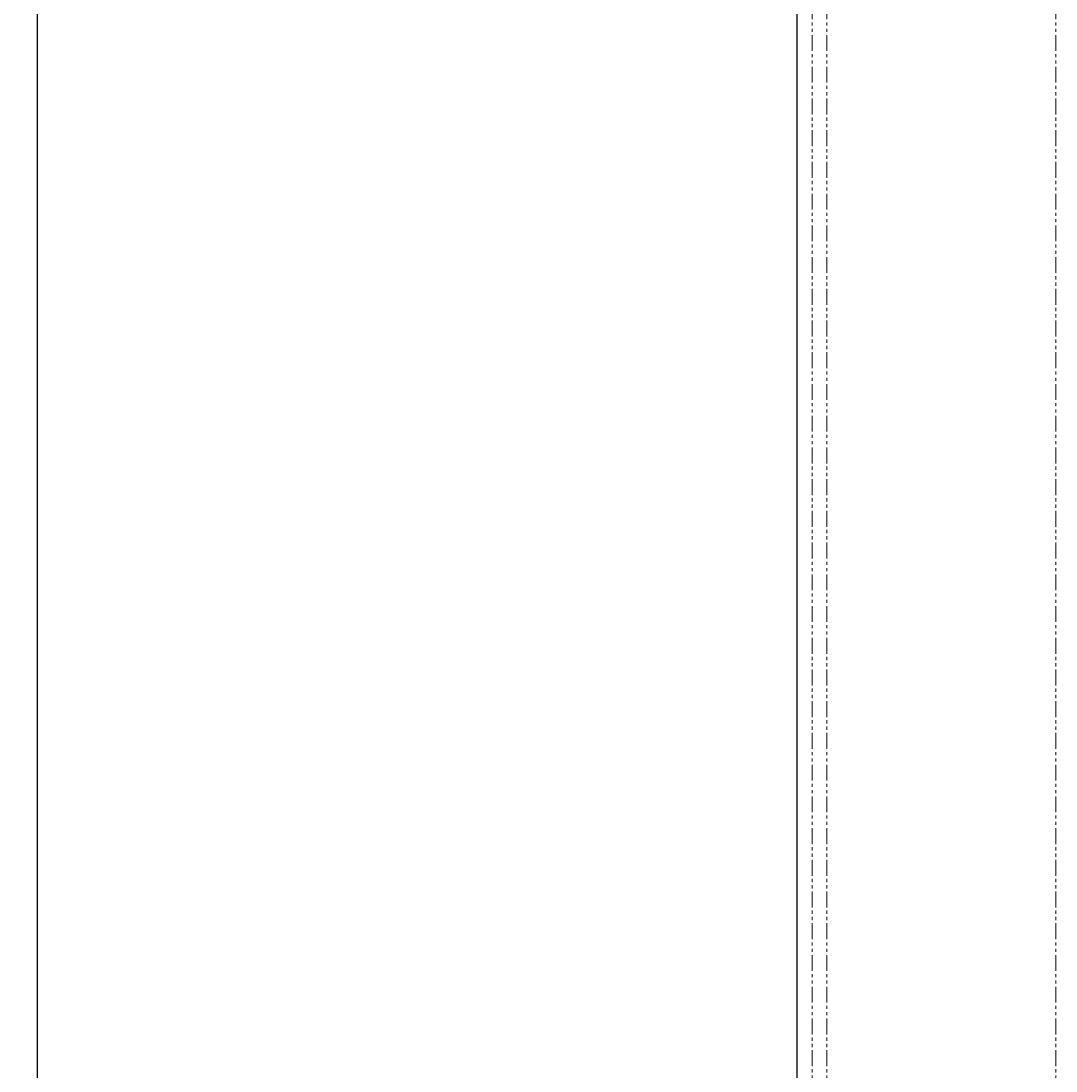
# Paper-space layout 'Wall Base Bracket' of a CAD drawing. Header units: millimetres. Extents: x 245 to 9339, y 492 to 8064.
# Tile 7 of 57: x 245 to 659, y 2478 to 2899. Entities that reach past the tile are written whole.
import ezdxf

# ---------------------------------------------------------------- set-up
doc = ezdxf.new("R2010")
doc.units = ezdxf.units.MM
doc.linetypes.add('PHANTOM', pattern=[12.7, 6.35, -1.27, 1.27, -1.27, 1.27, -1.27])
doc.layers.add('COMPONENT_GEOMETRY', color=7, linetype='Continuous')
doc.styles.add('SLDTEXTSTYLE0', font='TXT', dxfattribs={"width": 0.75})
doc.dimstyles.new('SLDDIMSTYLE2', dxfattribs={"dimtxt": 3.175, "dimasz": 3.302, "dimexe": 0, "dimexo": 0.0625, "dimgap": 0.79375, "dimtad": 0, "dimtih": 1, "dimtoh": 1, "dimdec": 1, "dimrnd": 1e-09, "dimzin": 12, "dimdsep": 46, "dimtxsty": 'SLDTEXTSTYLE0', "dimsah": 1, "dimcen": 0.09, "dimadec": 0, "dimazin": 3, "dimtfac": 1, "dimtdec": 1, "dimtofl": 0, "dimtmove": 0, "dimatfit": 3, "dimfxl": 1, "dimfrac": 2, "dimtolj": 1, "dimtzin": 12, "dimarcsym": 0})

# ---------------------------------------------------------------- blocks, each defined once
blk = doc.blocks.new('_D_22')
at = {"layer": 'COMPONENT_GEOMETRY', "color": 7}
for p, q in [((658.18, 3576.29), (248.21, 3576.29)), ((251.38, 3576.29), (251.38, 2118.95)), ((251.38, 656.56), (251.38, 2113.91)), ((485.91, 656.56), (248.21, 656.56))]:
    blk.add_line(p, q, dxfattribs=at)
for points in [[(251.38, 3576.29), (250.87, 3572.99), (251.89, 3572.99)], [(251.38, 656.56), (251.89, 659.87), (250.87, 659.87)]]:
    blk.add_solid(points, dxfattribs=at)
at = {"layer": 'COMPONENT_GEOMETRY', "color": 7, "insert": (244.93, 2118), "char_height": 3.175, "attachment_point": 1, "style": 'SLDTEXTSTYLE0'}
blk.add_mtext('2919.7', dxfattribs=at)

psp = doc.layouts.new('Wall Base Bracket')

# ---------------------------------------------------------------- linework, layer by layer
at = {"color": 7, "linetype": 'Continuous', "lineweight": 25}
psp.add_line((555.68, 3566.06), (555.68, 760.5), dxfattribs=at)
at = {"color": 8, "linetype": 'PHANTOM', "lineweight": 18}
for p, q in [((561.84, 3566.06), (561.84, 747.52)), ((567.67, 3566.06), (567.67, 735.24)), ((659.37, 3566.06), (659.37, 692.06))]:
    psp.add_line(p, q, dxfattribs=at)

# ---------------------------------------------------------------- dimensions: what is measured, and where the dimension line sits
at = {"layer": 'COMPONENT_GEOMETRY', "color": 7}
dim = psp.add_linear_dim(base=(251.38, 656.56), p1=(659.45, 3576.29), p2=(487.18, 656.56), angle=90, dimstyle='SLDDIMSTYLE2', dxfattribs=at)
dim.commit()
dim.dimension.update_dxf_attribs({"geometry": '_D_22', "text_midpoint": (251.38, 2116.43), "dimtype": 160})

doc.saveas('drawing.dxf')
